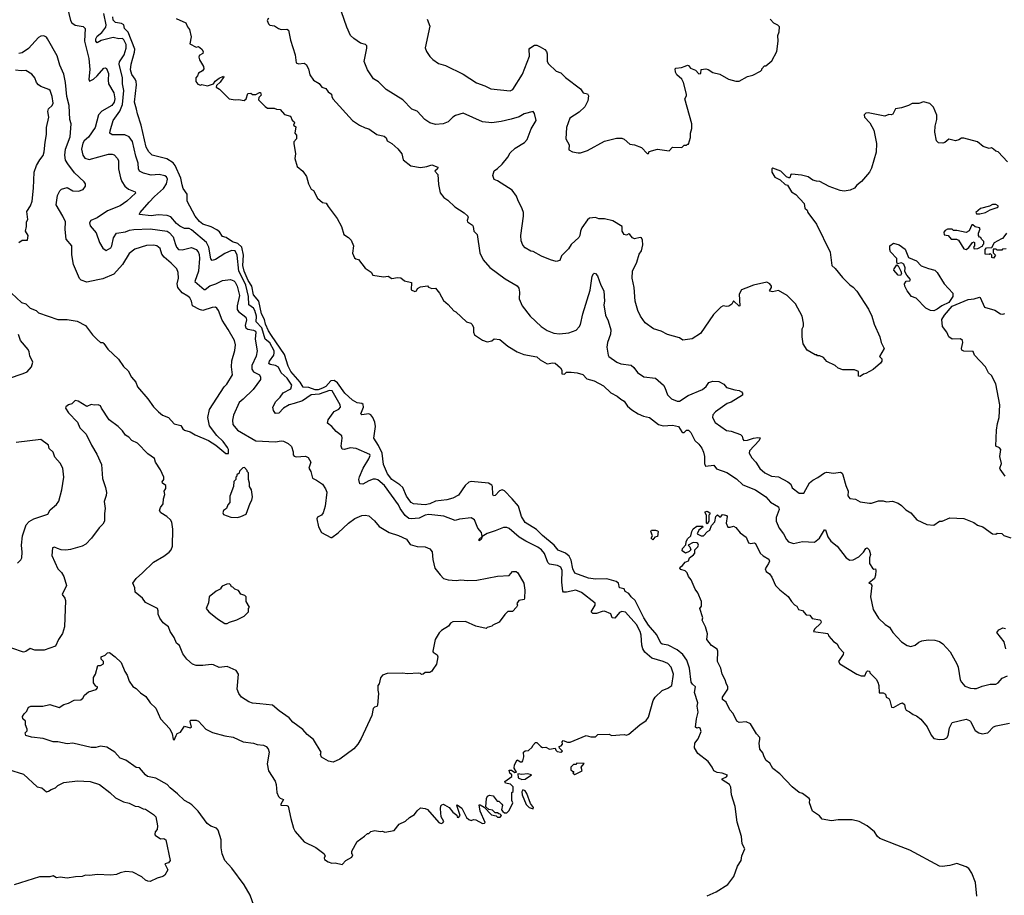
# Model space of a CAD drawing. Extents: x 1933546 to 2138868, y 524910 to 667279.
# Tile 203 of 256: x 2024383 to 2032938, y 582972 to 590581. Entities that reach past the tile are written whole.
import ezdxf

# ---------------------------------------------------------------- set-up
doc = ezdxf.new("R2010")
doc.units = 0

msp = doc.modelspace()

# ---------------------------------------------------------------- linework, layer by layer
at = {"layer": '0CON10XD'}
for points in [[(2024795.8, 590695), (2024824.2, 590575.8), (2024835, 590553.8), (2024864.2, 590534.2), (2024935, 590522), (2024950.8, 590505), (2024945.5, 590395), (2024982.9, 590245), (2024991.4, 590148.6), (2024984.2, 590064.2), (2024988.3, 590048.3), (2025025, 590065.7), (2025057.3, 590092.7), (2025115, 590159.2), (2025125, 590162), (2025136.2, 590156.2), (2025153.9, 590115), (2025150.3, 590055), (2025154.7, 590025), (2025201.2, 589945), (2025209.5, 589895), (2025203.7, 589865), (2025184.1, 589835.9), (2025095, 589786), (2025066.7, 589755), (2025039.6, 589645), (2024980.7, 589559.3), (2024942.4, 589527.6), (2024931.1, 589508.9), (2024919.1, 589455), (2024931.1, 589405), (2024948.6, 589378.6), (2024985, 589366.5), (2025155, 589411.4), (2025185, 589414.2), (2025205, 589408), (2025232.5, 589375), (2025240, 589355), (2025241.4, 589285), (2025258.2, 589208.2)], [(2031595, 588277.5), (2031625, 588257.5), (2031655, 588222.5), (2031757.5, 588065), (2031787.5, 588005), (2031807.5, 587935), (2031857.5, 587825), (2031867.5, 587775), (2031892.5, 587725), (2031852.5, 587655), (2031872.5, 587635), (2031872.5, 587615), (2031863, 587597), (2031797, 587543), (2031735, 587507.5), (2031715, 587502.5), (2031685, 587480), (2031670, 587485), (2031670, 587525), (2031635, 587540), (2031535, 587540), (2031493, 587553), (2031467, 587577), (2031395, 587612.5), (2031367, 587647), (2031335, 587660), (2031315, 587660), (2031308.3, 587668.3), (2031295, 587670), (2031225, 587710), (2031190, 587765), (2031182.5, 587825), (2031182.5, 587895), (2031191.7, 587918.3), (2031192.5, 587945), (2031182.5, 588005), (2031123.6, 588113.6), (2031052.5, 588185), (2030975, 588227.5), (2030925, 588217.1), (2030901.1, 588221.1), (2030896.2, 588225), (2030916, 588255), (2030916, 588265), (2030900.8, 588285), (2030875, 588299.6), (2030757.5, 588275), (2030692.4, 588247.6), (2030655, 588233.3), (2030635, 588197.5), (2030640, 588095), (2030635, 588093.3), (2030585, 588137.5), (2030570.8, 588109.2), (2030545, 588091.2), (2030525, 588088), (2030495, 588093.8), (2030475, 588083.8), (2030410.9, 588019.1), (2030296.7, 587855), (2030225, 587807.5), (2030145, 587797.5), (2030115, 587817.5), (2030010, 587845), (2029955, 587873.3), (2029890, 587895), (2029817, 587947), (2029776.4, 588006.4), (2029753.8, 588055), (2029730, 588135), (2029722.5, 588255), (2029704.2, 588335), (2029706, 588395), (2029744.3, 588475), (2029765, 588542.5), (2029786.2, 588573.8), (2029796.2, 588625), (2029794.4, 588665), (2029785, 588685.8), (2029775, 588688.9), (2029725, 588677.9), (2029707.1, 588685), (2029685, 588716), (2029675, 588719.2), (2029655, 588708.1), (2029635, 588713.6), (2029616.7, 588745), (2029616.7, 588785), (2029535, 588834.6), (2029465, 588850), (2029415, 588851.5), (2029385, 588861.4), (2029335, 588856.9), (2029316.9, 588843.1), (2029266.5, 588773.5), (2029255.6, 588745), (2029250.8, 588705), (2029241.7, 588688.3), (2029173.2, 588626.8), (2029150.3, 588589.7), (2029091.2, 588528.8), (2029075, 588490), (2029045, 588480), (2028995, 588493.8), (2028916.1, 588526.1), (2028845, 588567.5), (2028825, 588570), (2028775, 588600), (2028755, 588623.3), (2028740.9, 588660.9), (2028737.1, 588705), (2028761.1, 588875), (2028758.9, 588905), (2028748.6, 588938.6), (2028710, 589015), (2028698.3, 589048.3), (2028660.9, 589100.9), (2028535, 589182.5), (2028505, 589192.5), (2028493.6, 589226.4), (2028505, 589267.5), (2028535, 589287.5), (2028575, 589326.7), (2028622.9, 589387.1), (2028643.3, 589425), (2028688.8, 589465), (2028769.2, 589515), (2028791.1, 589538.9), (2028827.5, 589632.5), (2028871.4, 589705), (2028855, 589767.5), (2028845, 589782.5), (2028765, 589764.2), (2028722.1, 589737.9), (2028652.6, 589717.4), (2028565, 589695.5), (2028485, 589685.6), (2028404.6, 589694.6), (2028235, 589769.2), (2028170.3, 589749.7), (2028146.8, 589733.2), (2028105.8, 589694.2), (2028062.3, 589677.7), (2027995, 589672), (2027947.5, 589685), (2027903, 589713), (2027835, 589786), (2027791.2, 589805), (2027712, 589885), (2027566.7, 589975), (2027501.2, 590041.2), (2027458.3, 590068.3), (2027403.3, 590145), (2027377, 590217), (2027400, 590335), (2027398.6, 590355), (2027386.6, 590366.6), (2027345, 590376.2), (2027285, 590417.5), (2027257.5, 590445), (2027226.2, 590515), (2027155.6, 590715.6)], [(2026768, 587245), (2026725, 587234.6), (2026675, 587206.2), (2026635, 587161.5), (2026605, 587160), (2026586.7, 587185), (2026583.3, 587215), (2026607.3, 587262.7), (2026645, 587300.5), (2026671.8, 587338.2), (2026739.1, 587375), (2026746.2, 587405), (2026707.5, 587465), (2026653.5, 587513.5), (2026630.6, 587560.6), (2026605, 587576.1), (2026559.2, 587585), (2026546.2, 587595), (2026552.5, 587615), (2026589.6, 587665), (2026595.2, 587685), (2026592.6, 587705), (2026555, 587772.6), (2026516.7, 587805), (2026486.5, 587905), (2026436, 587955), (2026439.3, 588005), (2026426.1, 588055), (2026414.7, 588074.7), (2026373.4, 588105), (2026371, 588175), (2026348.6, 588275), (2026331, 588311), (2026286.5, 588395), (2026272.2, 588535), (2026253.5, 588573.5), (2026223.7, 588576.3), (2026165, 588550), (2026085, 588498.5), (2026055, 588489.4), (2026044.2, 588504.2), (2026027.4, 588605), (2026005, 588644.6), (2025875, 588756.5), (2025855, 588765.5), (2025815, 588767.9), (2025775, 588788.2), (2025745, 588811.3), (2025695, 588866.9), (2025665, 588880.9), (2025585, 588887), (2025525, 588876.2), (2025425, 588887.5), (2025422.5, 588895), (2025430, 588905), (2025507.5, 588995), (2025555, 589046.4), (2025632.3, 589115), (2025659.6, 589155), (2025667.3, 589195), (2025656.9, 589215), (2025645, 589223.3), (2025595, 589236.2), (2025525, 589231.2), (2025457.2, 589247.3), (2025423.8, 589263.8), (2025414.7, 589285), (2025413.4, 589335), (2025390.8, 589395), (2025362.2, 589522.2), (2025335, 589563.8), (2025295, 589580.9), (2025185, 589580.8), (2025167.3, 589595), (2025167.7, 589615), (2025194.6, 589705), (2025252.9, 589787.1), (2025275.6, 589845), (2025289, 589965), (2025276, 590024), (2025277.2, 590075), (2025245.8, 590195), (2025251.2, 590215), (2025290, 590275), (2025308.4, 590335), (2025308.5, 590365), (2025286.9, 590406.9), (2025275, 590416.8), (2025244.1, 590415.9), (2025195, 590427.8), (2025090.7, 590399.3), (2025055, 590380.5), (2025044.8, 590394.8), (2025045.2, 590415), (2025055, 590438.5), (2025095, 590470), (2025131.4, 590515), (2025133.1, 590536.9), (2025114.1, 590635)], [(2030355, 582968), (2030435, 583002), (2030535, 583066.7), (2030586.7, 583135), (2030620, 583225), (2030650, 583275), (2030657.5, 583315), (2030682.5, 583375), (2030660.7, 583420.7), (2030653, 583483), (2030617, 583607), (2030600, 583745), (2030567.5, 583845), (2030561.7, 583911.7), (2030550, 583935), (2030487.5, 583975), (2030487.5, 583985), (2030525, 584002), (2030533.3, 584015), (2030485, 584033.3), (2030441.7, 584038.3), (2030415, 584053.3), (2030400.8, 584085), (2030364.6, 584135), (2030275, 584205.8), (2030244.7, 584254.7), (2030250, 584295), (2030276.8, 584333.2), (2030304.6, 584395), (2030294.4, 584424.4), (2030285, 584429.2), (2030265, 584426.2), (2030254.2, 584434.2), (2030262, 584505), (2030277.1, 584565), (2030270, 584615), (2030274.4, 584645), (2030244.6, 584735), (2030254.7, 584785), (2030227.1, 584807.1), (2030217.5, 584825), (2030201.3, 584945), (2030180, 585015), (2030145.5, 585065.5), (2030094.5, 585104.5), (2030016.5, 585146.5), (2029965.3, 585155.3), (2029952.8, 585162.8), (2029918.9, 585235), (2029845, 585319.2), (2029806, 585385), (2029730, 585535), (2029695.5, 585565), (2029675, 585595.7), (2029642.1, 585612.1), (2029633.8, 585635), (2029594.5, 585644.5), (2029584.4, 585684.4), (2029565, 585699.2), (2029485, 585722.9), (2029385, 585718.9), (2029325, 585727.3), (2029205, 585771.9), (2029189.6, 585809.6), (2029174.2, 585884.2), (2029158.1, 585918.1), (2029125.8, 585945.8), (2029060.3, 585970.3), (2029025.9, 586015.9), (2028925, 586097.7), (2028872.6, 586152.6), (2028775, 586211.3), (2028743.8, 586263.8), (2028716.9, 586355), (2028662, 586418), (2028595, 586485.8), (2028575, 586495.8), (2028552.4, 586487.6), (2028515, 586445.7), (2028498.8, 586445), (2028493.4, 586455), (2028491.8, 586525), (2028485, 586535.9), (2028455, 586553.1), (2028305, 586568.4), (2028285, 586563.6), (2028252.4, 586535), (2028195, 586449.1), (2028145, 586422.3), (2028095, 586409.3), (2027995, 586398.4), (2027945, 586374.8), (2027905, 586365.3), (2027805, 586375.4), (2027785, 586385.5), (2027771.2, 586401.2), (2027745, 586441.4), (2027712.4, 586515), (2027685, 586540.3), (2027615, 586585.3), (2027577.6, 586635), (2027544.7, 586715), (2027531.3, 586815), (2027500.4, 586880.4), (2027458.7, 586945), (2027473.6, 587046.4), (2027469.1, 587085), (2027451.7, 587125), (2027435, 587146.5), (2027415, 587156.7), (2027355, 587147.5), (2027347.5, 587155), (2027371.2, 587215), (2027368.3, 587238.3), (2027355.9, 587245.9), (2027315, 587251), (2027275.6, 587275), (2027206.4, 587335), (2027144.5, 587425), (2027115, 587447.1), (2027085, 587443.5), (2027042.2, 587395), (2027015, 587378.6), (2026975, 587366), (2026950.8, 587365), (2026895, 587384.3), (2026845, 587388.6), (2026820.1, 587430.1), (2026738.9, 587525), (2026715, 587570), (2026682.9, 587672.9), (2026572, 587838), (2026545, 587876.7), (2026519.6, 587935), (2026511.2, 587975), (2026483, 588025), (2026460, 588135), (2026415, 588191.8), (2026399.5, 588265), (2026369.3, 588315), (2026333.3, 588395), (2026322.8, 588445), (2026326.5, 588535), (2026312.9, 588605), (2026277.6, 588637.6), (2026232.4, 588652.4), (2026177.3, 588687.3), (2026145, 588697.1), (2026118.5, 588738.5), (2026095.2, 588755.2), (2026045, 588780.3), (2025975, 588804.2), (2025945, 588826.9), (2025906.2, 588875), (2025838.8, 589005), (2025837.7, 589065), (2025803.9, 589113.9), (2025795.5, 589145), (2025782.3, 589205), (2025735, 589313.6), (2025717.3, 589337.3), (2025661.4, 589371.4), (2025534, 589405), (2025505, 589432.5), (2025482.1, 589475), (2025439.5, 589665), (2025405, 589762.5), (2025398.6, 589805), (2025379.1, 589865), (2025397.1, 590015), (2025393.8, 590045), (2025387.3, 590065), (2025358.5, 590105), (2025345.5, 590145), (2025350.4, 590195), (2025381.3, 590298.7), (2025383.2, 590325), (2025323.8, 590473.8), (2025292, 590505), (2025287.5, 590537.5), (2025268.5, 590548.5), (2025215, 590556.9), (2025195, 590576), (2025192.7, 590605)], [(2025741.7, 590591.7), (2025826.7, 590555), (2025840.3, 590520.3), (2025858.8, 590495), (2025873, 590433), (2025861.7, 590371.7), (2025915, 590342.5), (2025935, 590347.5), (2025966.2, 590325), (2025975.8, 590305), (2025975, 590287.5), (2025941.1, 590268.9), (2025938.9, 590255), (2025943.8, 590233.8), (2025981.2, 590175), (2025983.3, 590155), (2025972.3, 590137.7), (2025935, 590116.7), (2025927, 590093), (2025912.5, 590075), (2025912.5, 590045), (2025931.7, 590021.7), (2025955, 590012.5), (2025965, 590017.5), (2026015, 590006.7), (2026066, 590024), (2026082.3, 590047.7), (2026115, 590072.5), (2026155, 590090), (2026157.5, 590085), (2026125, 590037.5), (2026091.7, 590008.3), (2026090, 589995), (2026117.7, 589977.7), (2026202.5, 589895), (2026253.9, 589883.9), (2026285, 589886.7), (2026331.7, 589878.3), (2026350, 589895), (2026365, 589940), (2026391.7, 589941.7), (2026405, 589932.5), (2026435, 589930), (2026465, 589950), (2026475, 589950), (2026480, 589925), (2026460, 589905), (2026457.5, 589885), (2026517, 589827), (2026535, 589813.3), (2026595, 589812.5), (2026615, 589802.5), (2026645, 589800), (2026685, 589757.5), (2026735, 589742.5), (2026749.3, 589709.3), (2026767.5, 589695), (2026770, 589685), (2026762.5, 589665), (2026781.7, 589651.7), (2026772.5, 589595), (2026787, 589577), (2026787, 589547), (2026765, 589520), (2026763.6, 589506.4), (2026778, 589415), (2026774.1, 589374.1), (2026793.3, 589305), (2026842.5, 589265), (2026875, 589217.5), (2026892.5, 589155), (2026915, 589110), (2026936.1, 589096.1), (2026971.2, 589031.2), (2027015, 588993.3), (2027045, 588987.5), (2027062.5, 588957.5)], [(2026543.3, 590595), (2026533.9, 590573.9), (2026543.8, 590545), (2026557.5, 590535), (2026598, 590528), (2026630, 590505), (2026655, 590496.2), (2026705, 590500), (2026719.5, 590489.5), (2026735, 590402.5), (2026775.6, 590275), (2026785.7, 590205.7), (2026805, 590198.6), (2026853.1, 590203.1), (2026872.1, 590192.1), (2026892, 590155), (2026905, 590102.5), (2026935, 590056.7), (2026985, 590027.5), (2027007.5, 589995), (2027043, 589983), (2027063.3, 589955), (2027091.2, 589935), (2027093.6, 589913.6), (2027103.8, 589895), (2027274, 589705), (2027335, 589666.2), (2027385, 589641.2), (2027415, 589633.3), (2027485, 589583.8), (2027549.7, 589569.7), (2027566.7, 589555), (2027575, 589530), (2027615, 589506.7), (2027668.3, 589458.3), (2027703.3, 589415), (2027714.2, 589364.2), (2027781.7, 589311.7), (2027865, 589296), (2027920, 589305), (2027965, 589320), (2028015, 589300), (2028012.5, 589285), (2027990, 589265), (2028016.4, 589236.4), (2028020.5, 589150.5), (2028036.1, 589076.1), (2028066.7, 589035), (2028101.7, 589011.7), (2028163.3, 588955), (2028245, 588903.8), (2028276.2, 588875), (2028280, 588865), (2028271.2, 588835), (2028273.8, 588825), (2028316.2, 588795), (2028324.1, 588784.1), (2028330, 588745), (2028358, 588715), (2028380.6, 588555), (2028410, 588495), (2028468.8, 588428.8), (2028599.6, 588329.6), (2028705, 588267.5), (2028718.9, 588248.9), (2028725.9, 588214.1), (2028723.8, 588155), (2028749.2, 588095), (2028819.2, 588005), (2028914.3, 587915), (2028965, 587881.4), (2029025, 587856.4), (2029072.8, 587852.8), (2029155, 587861.5), (2029216.5, 587883.5), (2029245, 587912.9), (2029255, 587932), (2029274.7, 588025.3), (2029339.1, 588230.9), (2029357.6, 588352.4), (2029367.3, 588372.7), (2029375, 588378.8), (2029385, 588376.2), (2029402.9, 588355), (2029431.1, 588275), (2029457.1, 588225), (2029464.5, 588135), (2029456.7, 588105), (2029472.3, 588015), (2029496.4, 587965), (2029518.5, 587885), (2029515, 587847.5), (2029489.5, 587775), (2029483.1, 587735), (2029495, 587667.5), (2029502.5, 587655), (2029570.8, 587605), (2029605, 587589.5), (2029695, 587579.2), (2029718.6, 587558.6), (2029751.4, 587515), (2029805, 587479.2), (2029905.8, 587465.8), (2029976.7, 587405), (2029989.5, 587385), (2030011.7, 587321.7), (2030045, 587287.5), (2030095, 587265.8), (2030115, 587267.1), (2030191.2, 587315), (2030315, 587368.8), (2030347.3, 587395), (2030371.1, 587428.9), (2030405, 587441.6), (2030458.5, 587438.5), (2030501.1, 587415), (2030525, 587384.3), (2030595.5, 587365.5), (2030635, 587359.1), (2030655, 587348.6), (2030664.2, 587335), (2030662.7, 587317.3), (2030565, 587257.8), (2030530.8, 587245), (2030428, 587175), (2030405, 587146.7), (2030401.2, 587125), (2030425, 587082.5), (2030525, 587011.2), (2030565, 587006.2), (2030645, 586976), (2030661.2, 586961.2), (2030666, 586935), (2030674.5, 586924.5), (2030705, 586926.2), (2030757.5, 586945), (2030795, 586950.8), (2030817.7, 586947.7), (2030807.3, 586925), (2030723.2, 586835), (2030720.5, 586815), (2030742.8, 586772.8), (2030777.5, 586735), (2030815, 586680), (2030856, 586645), (2030915, 586614), (2030975, 586608.8), (2031057.5, 586565), (2031082.5, 586545), (2031095, 586512.5), (2031155, 586466.7), (2031195, 586467.5), (2031244.1, 586555.9), (2031275, 586580), (2031318, 586602), (2031375, 586642.5), (2031395, 586650), (2031455, 586640), (2031515, 586650), (2031529.4, 586639.4), (2031536, 586625), (2031560, 586535), (2031582.5, 586485), (2031578.8, 586445), (2031595, 586422), (2031643.4, 586413.4), (2031685, 586392.9), (2031765, 586380), (2031785, 586380), (2031845, 586400.8), (2031885, 586400), (2031915, 586391.2), (2031965, 586396.7), (2032015, 586380), (2032045, 586360), (2032081.2, 586321.2), (2032125.9, 586295.9), (2032177.5, 586235), (2032265, 586193.3), (2032325, 586187.5), (2032375, 586222.5), (2032396.4, 586223.6), (2032465, 586252.5), (2032585, 586247.5), (2032671.7, 586211.7), (2032705, 586190), (2032750, 586175), (2032835, 586112.5), (2032865, 586110), (2032875, 586120), (2032917.5, 586117.5), (2032935, 586100), (2032995, 586080)], [(2027922, 590585), (2027946.7, 590525), (2027907, 590337), (2027916.4, 590306.4), (2027945, 590262.5), (2027972.5, 590235), (2028021.7, 590201.7), (2028083.6, 590183.6), (2028235, 590108), (2028351.7, 590031.7), (2028425, 590008), (2028475, 589980), (2028645, 589963.1), (2028667.5, 589975), (2028751.7, 590108.3), (2028811.1, 590265), (2028810, 590325), (2028815.5, 590335), (2028855, 590359.7), (2028875, 590359.6), (2028905, 590346.2), (2028945, 590322.5), (2028960.4, 590305), (2028966.4, 590285), (2028966.8, 590216.8), (2028977.8, 590197.8), (2029043.3, 590135), (2029085, 590118.8), (2029125, 590080), (2029255, 589980), (2029280, 589945), (2029315, 589936.7), (2029325, 589920), (2029320, 589875), (2029293.3, 589825), (2029245, 589776.7), (2029162.5, 589725), (2029133.8, 589645), (2029126.7, 589545), (2029156.7, 589495), (2029155, 589450), (2029185, 589432.5), (2029235, 589423.3), (2029255, 589423.3), (2029315, 589443.8), (2029465, 589525.8), (2029567.3, 589552.7), (2029615, 589551.5), (2029634.6, 589544.6), (2029685, 589500), (2029724.1, 589494.1), (2029785, 589470), (2029835, 589420), (2029845, 589420), (2029853, 589437), (2029925, 589456.2), (2030025, 589442.5), (2030055, 589472.5), (2030135, 589470), (2030155, 589490), (2030175, 589490), (2030185, 589500), (2030195, 589500), (2030211.7, 589558.3), (2030210, 589595), (2030222.5, 589635), (2030223.3, 589675), (2030161.2, 589895), (2030175, 589920), (2030175.8, 589934.2), (2030148.9, 590035), (2030135.6, 590065), (2030092.7, 590102.7), (2030081.4, 590125), (2030076.7, 590153.3), (2030085, 590161.2), (2030134.3, 590165.7), (2030165, 590178.6), (2030185, 590185.7), (2030195, 590182), (2030210.6, 590160.6), (2030253.7, 590143.7), (2030285, 590111.2), (2030300, 590115), (2030305, 590147.5), (2030343, 590153), (2030365, 590147.5), (2030405, 590123.3), (2030465, 590106.7), (2030540, 590065), (2030605, 590047.5), (2030635, 590047.5), (2030705, 590087.5), (2030751.7, 590098.3), (2030820, 590135), (2030830, 590145), (2030830, 590155), (2030855, 590180), (2030865, 590180), (2030917.5, 590225), (2030962.5, 590305), (2030972.5, 590395), (2030970, 590445), (2030982.5, 590475), (2030985, 590520), (2030970, 590535), (2030935, 590550), (2030902.5, 590585)], [(2024312, 588205), (2024398.6, 588125), (2024435, 588111.4), (2024472.5, 588075), (2024524.6, 588054.6), (2024545, 588033.1), (2024715, 587975.8), (2024795, 587975.8), (2024882.3, 587962.3), (2024953.4, 587923.4), (2025015, 587842.5), (2025055, 587801.2), (2025085, 587777.5), (2025105, 587776), (2025115, 587768.8), (2025148.6, 587718.6), (2025240.3, 587630.3), (2025285, 587568.8), (2025325, 587530), (2025353.7, 587473.7), (2025392.1, 587432.1), (2025405, 587390), (2025495.8, 587285.8), (2025545, 587216.2), (2025588.8, 587175), (2025625, 587144), (2025675.6, 587125.6), (2025725, 587068.8), (2025784, 587054), (2025800, 587025), (2025815, 587013.3), (2025865, 587001.2), (2025907.5, 586975), (2026022.5, 586925), (2026087.5, 586885), (2026175, 586812.5), (2026198.3, 586811.7), (2026197.5, 586845), (2026187.5, 586865), (2026150, 586915), (2026096.8, 586966.8), (2026032.2, 587052.2), (2026016.8, 587125), (2026032.3, 587195), (2026158.7, 587391.3), (2026183.1, 587415), (2026230.8, 587495), (2026223.1, 587565), (2026225.9, 587615.9), (2026253, 587707), (2026259.2, 587755), (2026249.2, 587795), (2026195, 587888), (2026141.7, 587971.7), (2026109.4, 588055), (2026095, 588076), (2026085, 588082), (2026055, 588080), (2025974.5, 588055.5), (2025945, 588063.2), (2025884, 588094), (2025875, 588136.2), (2025861.1, 588165), (2025845, 588180), (2025795, 588206.7), (2025756.1, 588255), (2025749.6, 588285), (2025762.7, 588335), (2025758.6, 588385), (2025747.5, 588415), (2025700, 588465), (2025636.8, 588516.8), (2025618.5, 588545), (2025602.6, 588592.6), (2025575, 588615.6), (2025545, 588621.9), (2025485, 588619.4), (2025382.2, 588587.8), (2025335, 588549.2), (2025276.9, 588453.1), (2025199.7, 588370.3), (2025105, 588329.6), (2025060.3, 588319.7), (2024965, 588299.2), (2024917.8, 588317.8), (2024902.9, 588332.9), (2024850.9, 588455), (2024837, 588537), (2024835.5, 588615), (2024785.5, 588675), (2024777.6, 588757.6), (2024780.5, 588825), (2024758.8, 588875), (2024701.1, 588971.1), (2024712.2, 589055), (2024730.8, 589095), (2024745, 589109.2), (2024795, 589121.9), (2024845, 589095.6), (2024895, 589090), (2024933.8, 589106.2), (2024954.3, 589135), (2024953.1, 589155), (2024943.8, 589173.8), (2024860.1, 589250.1), (2024799.6, 589329.6), (2024782, 589362), (2024775.3, 589405), (2024779.5, 589455), (2024822.3, 589562.3), (2024830.9, 589675), (2024817.8, 589715), (2024811.8, 589835), (2024792.1, 589915), (2024780, 590035), (2024765, 590106.7), (2024731.1, 590185), (2024708.6, 590268.6), (2024625.5, 590415.5), (2024615, 590428.8), (2024591.7, 590441.7), (2024565, 590437.5), (2024545, 590425.8), (2024458.5, 590331.5), (2024405, 590294.5), (2024375, 590288.2)], [(2024376.1, 588643.9), (2024403.6, 588666.4), (2024450, 588665), (2024456.7, 588705), (2024433.3, 588745), (2024442.5, 588785), (2024442.5, 588825), (2024453.6, 588846.4), (2024446, 588915), (2024475.9, 588964.1), (2024490, 589005), (2024502.3, 589117.7), (2024508, 589255), (2024528.8, 589315), (2024556.7, 589365), (2024587.7, 589402.3), (2024595.7, 589434.3), (2024602.7, 589517.3), (2024617, 589583), (2024615.7, 589645), (2024636.1, 589735), (2024626.8, 589785), (2024632.6, 589807.4), (2024665, 589836.2), (2024672.5, 589855), (2024665.6, 589915), (2024647.3, 589965), (2024635, 589976.2), (2024565, 590001.2), (2024545.7, 590015), (2024529.4, 590035), (2024514.2, 590075), (2024487, 590107), (2024435, 590140.5), (2024395, 590136.8), (2024345, 590142.5)], [(2032966.1, 589346.1), (2032885, 589432.5), (2032865, 589440), (2032845, 589457.5), (2032827, 589467), (2032805, 589462.5), (2032755, 589480), (2032705, 589520), (2032585, 589552.5), (2032565, 589552.5), (2032543.6, 589536.4), (2032515, 589528.8), (2032457, 589543), (2032420, 589515), (2032405, 589507.5), (2032365, 589510), (2032348.3, 589528.3), (2032334, 589605), (2032337.5, 589655), (2032351.1, 589715), (2032350.3, 589750.3), (2032321.2, 589821.2), (2032291.9, 589851.9), (2032235, 589866.9), (2032195, 589853.2), (2032138.3, 589851.7), (2032105.8, 589835), (2032045, 589816.2), (2031992.3, 589807.7), (2031970.5, 589759.5), (2031955, 589754), (2031933.6, 589756.4), (2031898.3, 589741.7), (2031755, 589771.2), (2031735, 589770), (2031721.2, 589755), (2031724.2, 589735), (2031768, 589685), (2031805, 589622.5), (2031825.9, 589505.9), (2031825, 589430), (2031785, 589290), (2031767.5, 589255), (2031697.5, 589175), (2031655, 589142.5), (2031635, 589117.5), (2031599.3, 589100.7), (2031545, 589090), (2031512.5, 589097.5), (2031415, 589132), (2031335, 589176.7), (2031305, 589178), (2031275, 589187.9), (2031234.5, 589215.5), (2031175, 589230), (2031091.2, 589238.8), (2031083.8, 589236.2), (2031075, 589207.5), (2031065, 589206.2), (2031046.7, 589215), (2030995, 589263.8), (2030927.5, 589292.5), (2030917.5, 589285), (2030916.7, 589255), (2030942.7, 589212.7), (2030990.9, 589190.9), (2031035, 589148), (2031055, 589143.3), (2031088.9, 589085), (2031125, 589061.1), (2031198.8, 588985), (2031204.3, 588945), (2031223.8, 588925), (2031230, 588905), (2031305, 588803.8), (2031425, 588560), (2031440, 588445), (2031469.3, 588419.3), (2031530.7, 588340.7), (2031595, 588277.5)], [(2025258.2, 589208.2), (2025269.5, 589175), (2025295, 589135.7), (2025328.6, 589108.6), (2025385.7, 589085.7), (2025390, 589075), (2025315, 589004.4), (2025255, 588963.3), (2025145, 588919.5), (2025055, 588860.5), (2025000, 588835), (2024990, 588815), (2024995, 588790), (2025048, 588728), (2025075, 588646.2), (2025106.1, 588596.1), (2025135, 588576.7), (2025175, 588598), (2025184.3, 588615), (2025197.8, 588685), (2025224, 588726), (2025302.4, 588737.6), (2025337.5, 588752.5), (2025375, 588758.9), (2025515, 588762.7), (2025663, 588743), (2025681.7, 588731.7), (2025715, 588694.5), (2025734.6, 588635.4), (2025745, 588604), (2025763.1, 588583.1), (2025795, 588581.3), (2025875, 588600.7), (2025914.7, 588584.7), (2025932.9, 588562.9), (2025941.7, 588541.7), (2025944.7, 588505), (2025935.8, 588395), (2025904.5, 588305), (2025985, 588237.1), (2025995, 588236.9), (2026035, 588268.5), (2026086, 588285), (2026145, 588314.4), (2026215, 588322.5), (2026242.1, 588312.1), (2026255, 588300), (2026272.5, 588265), (2026291.8, 588185), (2026270.9, 588095), (2026272.3, 588062.3), (2026284.5, 588045), (2026346.8, 587995), (2026353.3, 587973.3), (2026341, 587925), (2026346.7, 587905), (2026365, 587892.3), (2026415, 587884.7), (2026430.8, 587875), (2026434.7, 587865), (2026427.8, 587805), (2026446.7, 587705), (2026438.3, 587658.3), (2026399.1, 587575), (2026398.8, 587545), (2026415, 587522.1), (2026465, 587494.3), (2026475.5, 587475), (2026476.4, 587455), (2026411.7, 587368.3), (2026325, 587282.5), (2026289.2, 587255), (2026240.6, 587145), (2026231.2, 587101.2), (2026235.8, 587065), (2026275, 587014.4), (2026435, 586921.8), (2026605, 586913.5), (2026655, 586920.5), (2026675, 586917.8), (2026715, 586898.9), (2026743.6, 586873.6), (2026759.6, 586825), (2026760, 586800), (2026767.8, 586787.8), (2026785, 586781.9), (2026865, 586788.8), (2026888.1, 586778.1), (2026912.5, 586735), (2026894, 586685), (2026911.4, 586655), (2026927.7, 586597.7), (2026960.3, 586580.3), (2027013.3, 586545), (2027040, 586505), (2027050, 586475), (2027036.7, 586355), (2027020.8, 586295), (2027005, 586275.8), (2026970.9, 586259.1), (2026965.8, 586245), (2026978.6, 586175), (2027006.2, 586125), (2027085, 586082.5), (2027095, 586082.5), (2027149.1, 586120.9), (2027238.8, 586205), (2027295, 586248), (2027355, 586273.3), (2027385, 586276.2), (2027415, 586270), (2027465, 586227.5), (2027505.9, 586175.9), (2027594.1, 586124.1), (2027675, 586098), (2027745, 586065.8), (2027775, 586021.2), (2027835, 586004.2), (2027905, 586001.2), (2027945, 585983.3), (2027966.1, 585956.1), (2027971.7, 585891.7), (2027989.4, 585815), (2028035, 585756.2), (2028065, 585726.7), (2028105, 585712.5), (2028175, 585708), (2028215, 585714), (2028275, 585708), (2028355, 585711.2), (2028535, 585746.7), (2028635, 585752.5), (2028663.9, 585786.1), (2028695, 585786), (2028710, 585775), (2028763.3, 585685), (2028772.5, 585625), (2028770, 585555), (2028765, 585542.5), (2028720, 585535), (2028703, 585507), (2028707.5, 585495), (2028700, 585475), (2028665, 585440), (2028625, 585440), (2028597, 585413), (2028550, 585345), (2028495, 585320), (2028485, 585310), (2028445, 585300), (2028435, 585290), (2028345, 585312.5), (2028255, 585352.5), (2028145, 585347.5), (2028125, 585337.5), (2028107.7, 585312.3), (2028047.5, 585275), (2028026.1, 585253.9), (2027994.1, 585195.9), (2027973.3, 585095), (2027976.7, 585085), (2028010.8, 585060.8), (2028016, 585045), (2028005, 584980), (2027972.5, 584935), (2027965, 584920), (2027945, 584907.5), (2027905, 584910), (2027887, 584893), (2027875, 584890), (2027865, 584900), (2027845, 584902.5), (2027755, 584896.7), (2027705, 584903.8), (2027575, 584901.2), (2027535, 584886.7), (2027518.3, 584861.7), (2027505, 584810), (2027493.9, 584796.1), (2027493.3, 584755), (2027501.2, 584725), (2027492.5, 584625), (2027485, 584612.5), (2027465, 584607.5), (2027453, 584597), (2027442.5, 584535), (2027350, 584335), (2027320, 584285), (2027285, 584244.2), (2027165, 584154.7), (2027105, 584128.6), (2027065, 584138), (2027005, 584173.3), (2026997.5, 584195), (2027002.5, 584215), (2026935, 584327.5), (2026880.5, 584370.5), (2026842.3, 584412.3), (2026755, 584476.7), (2026724.1, 584514.1), (2026636.2, 584576.2), (2026580, 584625), (2026470, 584635), (2026405, 584642.5), (2026373.2, 584653.2), (2026311.2, 584695), (2026286, 584725), (2026272.9, 584765), (2026283.1, 584895), (2026265, 584925.7), (2026185, 584960), (2026115, 584951.9), (2026067.5, 584975), (2026045, 584979.2), (2025975, 584968), (2025915, 584968), (2025885, 584981.2), (2025835, 585023.8), (2025800.2, 585070.2), (2025772.3, 585142.3), (2025745, 585163.3), (2025725, 585212.5), (2025691.2, 585265), (2025676.7, 585305), (2025630.5, 585340.5), (2025601.7, 585381.7), (2025586.7, 585415), (2025586.2, 585445), (2025578.8, 585465), (2025475, 585516.7), (2025450, 585555), (2025386.4, 585606.4), (2025384, 585644), (2025366.7, 585685), (2025394.1, 585725.9), (2025451.2, 585775), (2025545, 585868), (2025635, 585920), (2025680.8, 585955), (2025699.4, 585975), (2025710.9, 586005), (2025711.9, 586155), (2025705.7, 586215), (2025694.2, 586235), (2025660.8, 586265), (2025608.6, 586295), (2025598.6, 586315), (2025607.1, 586342.9), (2025630, 586375), (2025632.3, 586417.7), (2025642.5, 586455), (2025637.5, 586485), (2025653, 586507), (2025652.5, 586532.5), (2025625, 586552.5), (2025621.2, 586565), (2025633.8, 586586.2), (2025634.2, 586605), (2025605, 586670), (2025562, 586735), (2025555, 586767.5), (2025495, 586808.8), (2025405, 586901.2), (2025357.5, 586925), (2025330, 586955), (2025302.1, 586972.1), (2025275, 587010), (2025237, 587047), (2025161.2, 587105), (2025092.5, 587205), (2025085, 587225.8), (2025065, 587234), (2025030.7, 587230.7), (2025005, 587237.5), (2024965, 587220), (2024890, 587265), (2024865, 587272.5), (2024836.1, 587243.9), (2024806.4, 587233.6), (2024783.9, 587216.1), (2024780, 587205), (2024806.2, 587165), (2024884, 587085), (2024905.8, 587035), (2024960, 586980), (2025005.6, 586885), (2025054.3, 586805), (2025092.9, 586715), (2025101.4, 586595), (2025128.6, 586515), (2025135.9, 586474.1), (2025134.1, 586445.9), (2025116, 586395), (2025126.7, 586335), (2025118.3, 586291.7), (2025118.8, 586225), (2025105, 586196.7), (2025072, 586165), (2025008, 586075), (2024956.2, 586025), (2024925, 586006), (2024825, 585977.1), (2024785, 585971.4), (2024743.2, 585973.2), (2024712.5, 585987.5), (2024685, 585998.8), (2024668.8, 585991.2), (2024661.9, 585925), (2024715, 585810), (2024745, 585776.7), (2024765, 585743.3), (2024789.2, 585665), (2024750.8, 585585), (2024773.7, 585553.7), (2024779.4, 585535), (2024772, 585305), (2024755, 585247.5), (2024721.2, 585195), (2024695, 585137.5), (2024595, 585103.3), (2024515, 585103.3), (2024475, 585116.7), (2024435, 585090), (2024415, 585086.7), (2024315, 585121.2)], [(2027062.5, 588957.5), (2027142.5, 588855), (2027177.5, 588785), (2027200, 588715), (2027239.3, 588689.3), (2027262.5, 588665), (2027282.5, 588615), (2027273.6, 588553.6), (2027293, 588513), (2027303, 588503), (2027326.4, 588496.4), (2027383.6, 588423.6), (2027436.4, 588386.4), (2027451.7, 588361.7), (2027545, 588347.5), (2027585, 588352.5), (2027615, 588332.5), (2027665, 588340), (2027695, 588337.5), (2027725, 588313.3), (2027786.7, 588296.7), (2027783.8, 588233.8), (2027815, 588220), (2027830, 588225), (2027840, 588245), (2027865, 588260), (2027925, 588267.5), (2027935, 588257.5), (2027965, 588246.7), (2027995, 588247.5), (2028031.2, 588205), (2028065, 588141.2), (2028106.3, 588106.3), (2028155, 588052.5), (2028173.4, 588043.4), (2028265, 587956.2), (2028303.6, 587943.6), (2028315, 587932.5), (2028326.1, 587906.1), (2028326.7, 587865), (2028335, 587843.3), (2028405, 587796.2), (2028445, 587781.2), (2028485, 587790), (2028505, 587807.5), (2028555, 587802.5), (2028625, 587743.8), (2028705, 587695.8), (2028762.4, 587672.4), (2028875, 587652.5), (2028905, 587626), (2028965, 587590), (2029015, 587598.8), (2029036.1, 587596.1), (2029082.5, 587555), (2029092.5, 587535), (2029093, 587503), (2029115, 587500), (2029135, 587517.5), (2029175, 587517.5), (2029227, 587513), (2029275, 587497.5), (2029309.3, 587459.3), (2029373.6, 587443.6), (2029455, 587398.8), (2029518.3, 587338.3), (2029575, 587310.8), (2029605, 587283.3), (2029635, 587267.5), (2029665, 587223.3), (2029701.2, 587191.2), (2029755.8, 587155.8), (2029802.5, 587135), (2029855, 587124), (2029932.7, 587062.7), (2029975, 587051.9), (2030055, 587058.1), (2030105.8, 587045.8), (2030135, 586999.2), (2030145, 586993.5), (2030156, 586995), (2030175, 587014), (2030195, 587014.3), (2030213.3, 586995), (2030248.6, 586925), (2030282.3, 586892.3), (2030309.1, 586859.1), (2030324.7, 586824.7), (2030333.3, 586785), (2030333.5, 586723.5), (2030341.7, 586701.7), (2030415, 586710.8), (2030437.5, 586677.5), (2030526.2, 586646.2), (2030610.6, 586590.6), (2030665, 586538.9), (2030774.7, 586494.7), (2030864.7, 586434.7), (2030907.6, 586387.6), (2030975, 586348.1), (2030980.4, 586325), (2030956.2, 586255), (2030955.4, 586225), (2030982.1, 586162.1), (2031019.5, 586115), (2031045.7, 586065), (2031063.8, 586043.8), (2031105, 586029.4), (2031185, 586046.5), (2031287.9, 586042.1), (2031330.6, 586075), (2031375, 586147.5), (2031385, 586147.5), (2031405, 586088.8), (2031430.3, 586050.3), (2031486.7, 586005), (2031565, 585903.8), (2031595, 585886), (2031625, 585888), (2031675, 585912.5), (2031714.2, 585955), (2031735, 585987.5), (2031745, 585992.5), (2031762.5, 585975), (2031774.2, 585935), (2031765.8, 585905), (2031765.9, 585855.9), (2031793.3, 585815), (2031805, 585807.5), (2031818.3, 585808.3), (2031822.5, 585795), (2031818.8, 585755), (2031808.8, 585725), (2031760, 585685), (2031775, 585682.5), (2031786.7, 585665), (2031773.8, 585565), (2031798, 585455), (2031845, 585381.2), (2031903.8, 585325), (2031941.2, 585301.2), (2031970, 585255), (2032045, 585176), (2032093, 585143), (2032125, 585135.8), (2032162.5, 585145), (2032195, 585173.3), (2032220, 585185), (2032275, 585193.3), (2032335, 585188.8), (2032375, 585176.7), (2032405, 585156.7), (2032467.1, 585087.1), (2032526.2, 584985), (2032536.2, 584955), (2032553.8, 584845), (2032566.2, 584825), (2032595, 584791.2), (2032643.2, 584773.2), (2032675, 584768.6), (2032695, 584769.2), (2032745, 584789.2), (2032815, 584806.2), (2032865, 584807.5), (2032885, 584817.5), (2032919.3, 584860.7), (2032965, 584880)], [(2032695, 588893.8), (2032725, 588894.4), (2032775.3, 588904.7), (2032815, 588930.5), (2032875, 588949.4), (2032884, 588955), (2032885.8, 588965), (2032865, 588974.4), (2032835, 588974.5), (2032808.8, 588961.2), (2032730.3, 588939.7), (2032690, 588905), (2032695, 588893.8)], [(2032605, 588583.3), (2032629.3, 588600.7), (2032660, 588645), (2032675, 588650), (2032680, 588645), (2032680, 588615), (2032670, 588605), (2032675, 588590), (2032707, 588593), (2032750, 588615), (2032750, 588625), (2032760, 588635), (2032760, 588655), (2032740, 588675), (2032735, 588690), (2032721.7, 588691.7), (2032712.5, 588705), (2032713.3, 588725), (2032727.5, 588765), (2032722.5, 588772.5), (2032685, 588781.2), (2032665, 588800), (2032655, 588800), (2032633, 588747), (2032605, 588732.5), (2032525, 588750), (2032495, 588750), (2032485, 588760), (2032445, 588760), (2032425, 588750), (2032413.3, 588735), (2032415, 588712.5), (2032450, 588705), (2032475, 588673.3), (2032523, 588673), (2032540, 588665), (2032585, 588590), (2032605, 588583.3)], [(2032955, 588590), (2032923, 588587), (2032915, 588580), (2032875, 588580), (2032867, 588587), (2032841.7, 588588.3), (2032840, 588555), (2032860, 588535), (2032845, 588510), (2032830, 588515), (2032830, 588535), (2032815, 588550), (2032805, 588540), (2032770, 588545), (2032770, 588585), (2032781.7, 588598.3), (2032828.3, 588601.7), (2032853.6, 588646.4), (2032915, 588680), (2032928.3, 588681.7), (2032960, 588725)], [(2032325, 588052.5), (2032295, 588052.9), (2032255, 588073.3), (2032171.2, 588161.2), (2032132.5, 588175), (2032093.8, 588225), (2032072, 588265), (2032070, 588285), (2032085, 588310), (2032117, 588313), (2032122.5, 588325), (2032090, 588360), (2032072, 588392), (2032075.6, 588425), (2032065, 588456.2), (2032045, 588468), (2032010, 588460), (2032003.3, 588475), (2032003.8, 588505), (2031950, 588565), (2031942.5, 588585), (2031942.5, 588615), (2031975, 588640), (2032025, 588623.8), (2032075, 588586.2), (2032105.7, 588515), (2032175, 588484.5), (2032215, 588442.1), (2032278.3, 588418.3), (2032335.3, 588405.3), (2032355, 588384.2), (2032414.6, 588284.6), (2032490.8, 588205), (2032490.5, 588175), (2032456.2, 588123.8), (2032395, 588095.6), (2032354.2, 588065.8), (2032325, 588052.5)], [(2032035, 588357.5), (2032015, 588360), (2031979.2, 588405), (2031980, 588415), (2032005, 588450), (2032015, 588442.5), (2032038.8, 588395), (2032043.3, 588375), (2032035, 588357.5)], [(2032944.2, 586614.2), (2032902.5, 586675), (2032900, 586685), (2032913.8, 586725), (2032898.1, 586785), (2032907.1, 586845), (2032895, 586862), (2032863.8, 586875), (2032869.2, 587015), (2032877.3, 587072.7), (2032894, 587125), (2032899.2, 587235), (2032865, 587416.7), (2032825, 587490), (2032801.8, 587511.8), (2032774.3, 587564.3), (2032680, 587665), (2032666.9, 587696.9), (2032585, 587700.6), (2032569.7, 587709.7), (2032565.8, 587725), (2032576.2, 587775), (2032573.3, 587795), (2032557.5, 587807.5), (2032485.7, 587804.3), (2032454.3, 587824.3), (2032438, 587865), (2032401.2, 587915), (2032394.5, 587975.5), (2032416.7, 588013.3), (2032485, 588092.8), (2032625, 588150.4), (2032675, 588156.2), (2032721.2, 588171.2), (2032728.3, 588168.3), (2032765, 588084.2), (2032856.2, 588056.2), (2032905.7, 588024.3), (2032925, 588021.9), (2032941.7, 588028.3)], [(2024285, 587463.8), (2024414.3, 587505.7), (2024447.3, 587522.7), (2024486.2, 587565), (2024496.2, 587605), (2024469.5, 587659.5), (2024465.8, 587695), (2024456, 587715), (2024390, 587795), (2024371.9, 587845)], [(2026418.2, 582885), (2026384.5, 582974.5), (2026333.2, 583063.2), (2026225, 583208), (2026166.2, 583275), (2026142.4, 583332.4), (2026132.5, 583385), (2026134.3, 583455), (2026107.3, 583537.3), (2026092.5, 583555), (2026042.1, 583572.1), (2026011.2, 583595), (2025933.9, 583703.9), (2025879.7, 583759.7), (2025853.3, 583775), (2025813.8, 583795), (2025755, 583854), (2025690, 583905), (2025665, 583936), (2025565, 583991.1), (2025494, 584005), (2025475, 584019.2), (2025425, 584081.2), (2025395, 584083.3), (2025305, 584147.1), (2025255, 584164), (2025210, 584215), (2025140.9, 584260.9), (2025085, 584268.6), (2025045, 584257.1), (2025005, 584258), (2024845, 584295.8), (2024795, 584290), (2024715, 584306), (2024675, 584306.7), (2024586.1, 584336.1), (2024485, 584347.5), (2024435, 584360), (2024430, 584385), (2024447, 584403), (2024446.7, 584415), (2024433.6, 584453.6), (2024432.5, 584485), (2024410, 584505), (2024407.5, 584525), (2024420.7, 584549.3), (2024446.1, 584573.9), (2024453.3, 584596.7), (2024461.7, 584608.3), (2024480, 584615), (2024585, 584616.7), (2024645, 584630), (2024725, 584603.3), (2024765, 584630), (2024808, 584642), (2024855, 584667.5), (2024915, 584672.5), (2024932.5, 584685), (2024947, 584713), (2024979.3, 584740.7), (2025048.3, 584761.7), (2025060, 584775), (2025060, 584785), (2025045, 584790), (2025025, 584820), (2025023.8, 584865), (2025040, 584895), (2025061.7, 584968.3), (2025085, 584970), (2025110, 584985), (2025110, 585005), (2025090, 585025), (2025090, 585045), (2025125, 585060), (2025145, 585080), (2025161.7, 585081.7), (2025212.5, 585045), (2025265.7, 584995), (2025296.4, 584916.4), (2025317.8, 584885), (2025333.2, 584833.2), (2025365, 584786.2), (2025395, 584769.2), (2025431.8, 584731.8), (2025479.8, 584699.8), (2025516.2, 584645), (2025565, 584598), (2025605, 584506), (2025688.3, 584418.3), (2025706.4, 584376.4), (2025715, 584330), (2025725, 584320), (2025742.5, 584362.5), (2025751.4, 584378.6), (2025779.7, 584390.3), (2025815, 584443.3), (2025865, 584426.7), (2025875, 584432.5), (2025864.1, 584484.1), (2025867, 584493), (2025915, 584493.3), (2025937.5, 584485), (2026001.2, 584415), (2026057.9, 584387.9), (2026165, 584359.4), (2026237.8, 584347.8), (2026325, 584307.5), (2026414.2, 584294.2), (2026445, 584282.5), (2026502.3, 584277.7), (2026525, 584266), (2026541.4, 584245), (2026549.5, 584215), (2026532.3, 584115), (2026544.6, 584055), (2026603.1, 583963.1), (2026612.2, 583935), (2026618.1, 583865), (2026631.7, 583831.7), (2026645.5, 583815.5), (2026676.2, 583805), (2026651.2, 583765), (2026652.5, 583755), (2026703.6, 583753.6), (2026715, 583747.5), (2026739.2, 583639.2), (2026761.2, 583555), (2026775.9, 583525.9), (2026855, 583436.7), (2026955, 583388.8), (2027025, 583336.7), (2027036.2, 583315), (2027027.5, 583295), (2027030, 583285), (2027063, 583263), (2027095, 583252), (2027123.6, 583253.6), (2027185, 583241.2), (2027217.5, 583275), (2027270, 583305), (2027277.5, 583325), (2027270, 583335), (2027270, 583355), (2027315, 583440), (2027380, 583485), (2027405, 583510), (2027415, 583510), (2027433, 583527), (2027467, 583537), (2027515, 583527.5), (2027535, 583530), (2027555, 583520), (2027637.5, 583535), (2027680.5, 583589.5), (2027734.4, 583615.6), (2027770.9, 583649.1), (2027812.5, 583675), (2027835, 583707.5), (2027865, 583732.5), (2027905, 583726.7), (2027925, 583716.7), (2028024.4, 583604.4), (2028045, 583596.7), (2028058.3, 583601.7), (2028066.7, 583615), (2028043.8, 583655), (2028038.8, 583725), (2028041.2, 583748.8), (2028051.7, 583758.3), (2028065, 583763.3), (2028075, 583760), (2028115, 583735.7), (2028145.8, 583695.8), (2028179.5, 583669.5), (2028185, 583652.5), (2028195, 583647.5), (2028210, 583665), (2028182.5, 583745), (2028180, 583755), (2028185, 583760), (2028225, 583730), (2028265, 583650), (2028285, 583630), (2028305, 583622.5), (2028325, 583630), (2028345, 583627.5), (2028405, 583597.5), (2028421.7, 583598.3), (2028427.5, 583605), (2028383.6, 583703.6), (2028375, 583760), (2028385, 583760), (2028418.3, 583738.3), (2028481.7, 583671.7), (2028522.5, 583662.5), (2028535, 583652.5), (2028558.3, 583651.7), (2028570, 583665), (2028558.3, 583678.3), (2028545, 583680), (2028535, 583690), (2028515, 583690), (2028491.7, 583711.7), (2028458.3, 583718.3), (2028431.7, 583741.7), (2028437.5, 583815), (2028447, 583833), (2028465, 583842.5), (2028497, 583837), (2028531.7, 583791.7), (2028545, 583790), (2028572.5, 583765), (2028576.7, 583755), (2028570, 583715), (2028581.7, 583701.7), (2028595, 583690), (2028615, 583690), (2028635, 583710), (2028667.5, 583775), (2028660, 583795), (2028660, 583865), (2028670, 583875), (2028670, 583915), (2028647, 583937), (2028605, 583947.5), (2028598.3, 583961.7), (2028660, 584005), (2028658.3, 584018.3), (2028640, 584035), (2028635, 584060), (2028655, 584060), (2028685, 584040), (2028698.3, 584041.7), (2028678.3, 584078.3), (2028683, 584107), (2028705, 584150), (2028735, 584132.5), (2028747.5, 584132.5), (2028755, 584140), (2028762.5, 584175), (2028760, 584215), (2028775, 584227.5), (2028805, 584230), (2028835, 584260), (2028840, 584275), (2028865, 584300), (2028875, 584300), (2028910, 584265), (2028925, 584257.5), (2028955, 584260), (2028985, 584242.5), (2029035, 584250), (2029040, 584235), (2029053, 584223), (2029085, 584217.5), (2029100, 584225), (2029071.7, 584251.7), (2029070, 584265), (2029088.3, 584271.7), (2029100, 584285), (2029097.5, 584305), (2029105, 584317.5), (2029143.6, 584303.6), (2029165, 584302.5), (2029305, 584362.5), (2029345, 584350), (2029385, 584350), (2029405, 584370), (2029505, 584372.5), (2029525, 584362.5), (2029635, 584370), (2029655, 584363.3), (2029675, 584372.5), (2029770, 584455), (2029825, 584492.5), (2029845, 584520), (2029886.2, 584665), (2029903.3, 584695), (2029965, 584753.3), (2030015, 584772), (2030050, 584795), (2030064.2, 584895), (2030044, 584955), (2030015, 584986), (2029975, 585004.2), (2029875, 585031.9), (2029814.4, 585085), (2029795.6, 585115), (2029787.8, 585145), (2029782.8, 585232.8), (2029775, 585266), (2029742.9, 585325), (2029645, 585432.9), (2029615, 585437.5), (2029595, 585430), (2029555, 585380), (2029530, 585385), (2029518.8, 585418.8), (2029465, 585440.8), (2029445, 585439.4), (2029395, 585421.2), (2029362.6, 585422.6), (2029347.5, 585435), (2029383.6, 585495), (2029381.4, 585511.4), (2029265, 585602.5), (2029215, 585624.5), (2029135, 585606.2), (2029108, 585608), (2029102.5, 585615), (2029093.6, 585695), (2029096.1, 585795), (2029085, 585824.2), (2029055, 585837.8), (2028985, 585850), (2028970.9, 585865), (2028941.3, 585941.3), (2028915.2, 585975.2), (2028885, 585997.7), (2028779, 586049), (2028723.7, 586083.7), (2028635, 586159.2), (2028615, 586167.5), (2028585, 586168.6), (2028515, 586138.5), (2028443.5, 586116.5), (2028400, 586090), (2028392.5, 586065), (2028375, 586053.8), (2028375, 586067.5), (2028400, 586090), (2028394.2, 586125), (2028363.6, 586163.6), (2028334.3, 586234.3), (2028305, 586252.5), (2028205, 586240.6), (2028165, 586230), (2028067.9, 586267.9), (2027937.1, 586282.9), (2027905, 586276.7), (2027855, 586249.3), (2027785, 586243.1), (2027765, 586246.9), (2027733.2, 586273.2), (2027687.9, 586335), (2027675, 586365.5), (2027551.5, 586535), (2027495, 586581.9), (2027475, 586590), (2027455, 586589.5), (2027415, 586574.6), (2027365, 586545.5), (2027338.3, 586548.3), (2027330, 586585), (2027335, 586609.2), (2027366.4, 586683.6), (2027416.4, 586765), (2027426.9, 586795), (2027424.3, 586804.3), (2027305, 586855.4), (2027255, 586861.8), (2027205.7, 586845.7), (2027185, 586848.8), (2027174.6, 586874.6), (2027186, 586945), (2027180.4, 586965), (2027131.4, 587001.4), (2027095.9, 587045.9), (2027057.5, 587075), (2027063.6, 587105), (2027105, 587164.3), (2027115, 587175.7), (2027154.3, 587195.7), (2027168.8, 587215), (2027165.8, 587235), (2027097.8, 587355), (2027075, 587359), (2026985, 587328.2), (2026915, 587320.3), (2026839.4, 587270.6), (2026768, 587245)], [(2024365, 585857.5), (2024393, 585887), (2024400, 585905), (2024403.8, 585955), (2024398, 586015), (2024405.7, 586095), (2024437.9, 586192.1), (2024465, 586220), (2024505, 586242.9), (2024626.7, 586285), (2024648.3, 586321.7), (2024701.7, 586368.3), (2024721.7, 586398.3), (2024750, 586495), (2024766.7, 586605), (2024756.4, 586683.6), (2024735, 586726.7), (2024689.1, 586779.1), (2024674.3, 586824.3), (2024638.8, 586855), (2024633.3, 586885), (2024565, 586932.5), (2024352.7, 586907.3)], [(2026275, 586256.7), (2026305, 586263.3), (2026350, 586285), (2026385, 586380), (2026400, 586405), (2026406.7, 586435), (2026397.5, 586495), (2026380, 586525), (2026380, 586555), (2026370, 586585), (2026370, 586645), (2026360, 586655), (2026360, 586665), (2026335, 586690), (2026321.7, 586688.3), (2026291.7, 586658.3), (2026288.3, 586641.7), (2026270, 586625), (2026270, 586615), (2026260, 586605), (2026260, 586585), (2026243, 586567), (2026240, 586525), (2026208.3, 586441.7), (2026210, 586385), (2026190, 586365), (2026180, 586335), (2026152.5, 586315), (2026147.5, 586295), (2026155, 586282.5), (2026217, 586257), (2026275, 586256.7)], [(2032698.1, 582965), (2032686.4, 583085), (2032656, 583165), (2032629.2, 583205), (2032605, 583220.7), (2032525, 583248.9), (2032465, 583230.7), (2032398.4, 583221.6), (2032375, 583224.7), (2032118.2, 583365), (2032005, 583408.3), (2031855, 583466.9), (2031835, 583484.5), (2031810.4, 583525), (2031745, 583576.6), (2031675.3, 583614.7), (2031615, 583628.3), (2031495, 583627), (2031435, 583619.5), (2031354.7, 583634.7), (2031331.8, 583661.8), (2031272.5, 583702.5), (2031244.7, 583775), (2031249.4, 583805), (2031243, 583813), (2031185, 583857.5), (2031155, 583866.5), (2031094.6, 583915), (2030988, 584028), (2030926.9, 584075), (2030899.4, 584119.4), (2030869.6, 584145), (2030851.3, 584175), (2030839.8, 584209.8), (2030815, 584243.3), (2030808.5, 584295), (2030814.4, 584325), (2030814.2, 584345), (2030785.8, 584375), (2030731.8, 584461.8), (2030695, 584479.5), (2030635, 584474.4), (2030614, 584485), (2030583.2, 584553.2), (2030552, 584585), (2030519.8, 584649.8), (2030490, 584675), (2030490, 584695), (2030535.6, 584764.4), (2030535.8, 584785), (2030520, 584815), (2030513.8, 584845), (2030486, 584895), (2030476, 584945), (2030446.7, 585005), (2030450, 585095), (2030441.7, 585111.7), (2030395, 585142.5), (2030353.8, 585195), (2030360, 585245), (2030342.5, 585305), (2030313, 585363), (2030317.5, 585385), (2030292.5, 585465), (2030305.8, 585484.2), (2030305.7, 585525), (2030275, 585600), (2030251.7, 585631.7), (2030216.7, 585715), (2030193.9, 585743.9), (2030181.2, 585775), (2030165, 585791.2), (2030127.5, 585805), (2030117.5, 585815), (2030120, 585825), (2030141.7, 585838.3), (2030165, 585867.5), (2030195, 585880), (2030202.5, 585905), (2030238, 585932), (2030247.5, 585945), (2030250, 585975), (2030275, 586000), (2030280, 586015), (2030275, 586030), (2030265, 586036.2), (2030235, 586037.5), (2030190, 586015), (2030205, 586000), (2030213.3, 585975), (2030200.5, 585959.5), (2030167, 585947), (2030140, 585965), (2030142.5, 585985), (2030171.7, 586018.3), (2030174.2, 586045), (2030185, 586070), (2030213.9, 586096.1), (2030222, 586135), (2030235, 586156.7), (2030265, 586180), (2030315, 586180), (2030320, 586175), (2030282.5, 586145), (2030270, 586115), (2030305, 586097.5), (2030325, 586097.5), (2030360, 586135), (2030380, 586145), (2030393.3, 586186.7), (2030421.7, 586218.3), (2030430, 586265), (2030445, 586277.5), (2030465, 586260), (2030475, 586260), (2030485, 586280), (2030495, 586282.5), (2030525, 586272.5), (2030528.8, 586265), (2030522.5, 586205), (2030535, 586172.5), (2030555, 586171.2), (2030585, 586180), (2030605, 586168.8), (2030643, 586123), (2030694.3, 586084.3), (2030715, 586036.7), (2030735, 586030), (2030765, 586036.2), (2030775, 586030), (2030816.7, 585945), (2030841.7, 585921.7), (2030893, 585893), (2030897.5, 585875), (2030890, 585855), (2030860.7, 585809.3), (2030870, 585785), (2030897.5, 585765), (2030918.3, 585738.3), (2030950, 585665), (2030986.1, 585626.1), (2031059.3, 585569.3), (2031087.5, 585525), (2031115, 585497.5), (2031136.4, 585486.4), (2031150, 585455), (2031185, 585447.5), (2031215, 585410), (2031247, 585407), (2031268.3, 585378.3), (2031335, 585366.2), (2031345, 585357.5), (2031346.7, 585345), (2031340, 585335), (2031287.5, 585285), (2031280, 585265), (2031405, 585247.5), (2031414.2, 585224.2), (2031455, 585176.7), (2031486.4, 585156.4), (2031500, 585125), (2031541.7, 585081.7), (2031537.5, 585065), (2031497.5, 585005), (2031510, 584985), (2031655, 584894), (2031695, 584880), (2031725, 584880), (2031740, 584915), (2031748.3, 584921.7), (2031765, 584920), (2031770, 584905), (2031825, 584850), (2031837.5, 584825), (2031847.5, 584795), (2031851.7, 584731.7), (2031885, 584732.5), (2031905, 584720), (2031912.5, 584695), (2031933, 584683), (2031942.5, 584665), (2031956.7, 584606.7), (2031975, 584603.3), (2032035, 584640), (2032053.6, 584643.6), (2032069.5, 584629.5), (2032075, 584600), (2032085, 584580), (2032115, 584567.5), (2032145, 584542.5), (2032175, 584532.5), (2032212.7, 584502.7), (2032266.5, 584436.5), (2032301.4, 584365), (2032324, 584335), (2032375, 584325.6), (2032415, 584329.4), (2032437.9, 584342.1), (2032448.5, 584361.5), (2032461.3, 584428.7), (2032485.9, 584474.1), (2032605, 584503.3), (2032635, 584492.5), (2032645, 584482.5), (2032685, 584403.3), (2032715, 584383.8), (2032745, 584374.2), (2032795.6, 584384.4), (2032843.3, 584435), (2032867.5, 584445), (2032981.7, 584468.3)], [(2030355, 586200), (2030350, 586205), (2030350, 586275), (2030340, 586295), (2030340, 586305), (2030355, 586310), (2030380, 586295), (2030380, 586285), (2030370, 586275), (2030370, 586225), (2030355, 586200)], [(2029885, 586062.5), (2029870, 586075), (2029880, 586095), (2029867.5, 586135), (2029872.5, 586145), (2029906.7, 586146.7), (2029925, 586140), (2029930, 586135), (2029925, 586090), (2029900, 586085), (2029885, 586062.5)], [(2026185, 585333.3), (2026205, 585346.7), (2026270, 585365), (2026333, 585397), (2026370, 585435), (2026370, 585465), (2026380, 585475), (2026350, 585525), (2026350, 585565), (2026338.3, 585578.3), (2026305, 585590), (2026285, 585620), (2026253, 585633), (2026235, 585650), (2026221.7, 585651.7), (2026218.3, 585668.3), (2026205, 585680), (2026183, 585677), (2026141.7, 585658.3), (2026130, 585645), (2026130, 585635), (2026090, 585615), (2026030, 585565), (2026023.3, 585515), (2026003.3, 585465), (2026027.5, 585435), (2026102.5, 585375), (2026164.1, 585334.1), (2026185, 585333.3)], [(2032951.2, 585115), (2032936.2, 585175), (2032872.5, 585255), (2032890.7, 585279.3), (2032923.9, 585296.1), (2032949.5, 585289.5)], [(2024285, 584065.5), (2024415, 584024.2), (2024535, 583914), (2024575.5, 583905.5), (2024615, 583872), (2024633, 583877), (2024655, 583892.5), (2024695, 583906.2), (2024714.2, 583925.8), (2024765, 583954), (2024885, 583967.5), (2024995, 583962), (2025075, 583934), (2025166.8, 583866.8), (2025215, 583820.8), (2025285, 583785.7), (2025335, 583772.5), (2025385, 583746.2), (2025415, 583743.8), (2025454.2, 583724.2), (2025475, 583721.2), (2025546.2, 583675), (2025565, 583653.3), (2025580, 583575), (2025577.3, 583545), (2025561.2, 583525), (2025556.7, 583505), (2025561.2, 583495), (2025605, 583462.5), (2025635, 583466.9), (2025652, 583455), (2025691.2, 583275), (2025675.8, 583254.2), (2025643.3, 583245), (2025670, 583195), (2025643, 583147), (2025627.5, 583135), (2025577.7, 583122.3), (2025515, 583093.8), (2025495, 583094), (2025475, 583104), (2025444.4, 583134.4), (2025365, 583172.9), (2025305, 583178.1), (2025255, 583167.5), (2025223.9, 583153.9), (2025175, 583146), (2025055, 583152.5), (2024993.6, 583143.6), (2024955, 583146.7), (2024925, 583136.7), (2024866.4, 583133.6), (2024795, 583120), (2024735, 583128.8), (2024703.6, 583123.6), (2024675, 583141.2), (2024645, 583133.8), (2024555, 583133.3), (2024335, 583064.2)], [(2029205, 584022.5), (2029270, 584055), (2029260, 584085), (2029288.3, 584118.3), (2029225, 584120), (2029215, 584110), (2029195, 584110), (2029170, 584085), (2029171.7, 584061.7), (2029185, 584050), (2029198.3, 584048.3), (2029190, 584035), (2029205, 584022.5)], [(2028745, 583977.5), (2028775, 583981.2), (2028828.3, 584018.3), (2028795, 584026.7), (2028745, 584022.5), (2028711.7, 584028.3), (2028715, 583992.5), (2028745, 583977.5)], [(2028845, 583724), (2028845.8, 583735), (2028821.5, 583771.5), (2028788.3, 583858.3), (2028775, 583880), (2028755, 583890), (2028747, 583873), (2028750, 583845), (2028782.6, 583762.6), (2028808.8, 583735), (2028845, 583724)]]:
    msp.add_lwpolyline(points, dxfattribs=at)

doc.saveas('drawing.dxf')
